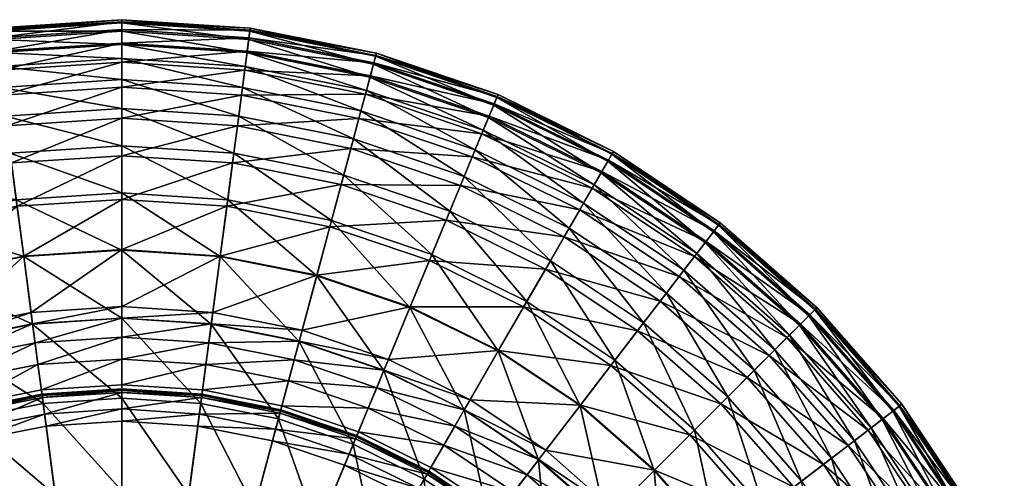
# Model space of a CAD drawing. Header units: centimetres. Extents: x -8.8 to 8.8, y -8.9 to 8.9.
# Tile 56 of 56: x -0.8 to 7.2, y 5.2 to 8.9. Entities that reach past the tile are written whole.
import ezdxf

# ---------------------------------------------------------------- set-up
doc = ezdxf.new("R2010")
doc.units = ezdxf.units.CM
doc.layers.get('0').update_dxf_attribs({"color": 153, "true_color": 0x5890e1})

msp = doc.modelspace()

# ---------------------------------------------------------------- meshes
at = {"color": 31, "true_color": 0xe4b899}
mesh = msp.add_polyface(dxfattribs=at)
corners = [(-0.9848, 8.3601, 25.4711), (-0.954, 8.126, 26.3928), (0, 8.1885, 26.3928), (0, 8.4246, 25.4711), (-1.0073, 8.5306, 24.5776), (0, 8.5966, 24.5776), (-1.0222, 8.6438, 23.7324), (0, 8.7108, 23.7324), (-1.0364, 8.7519, 22.5188), (0, 8.8199, 22.5188), (-1.0453, 8.8192, 21.2748), (0, 8.8877, 21.2748), (-1.0486, 8.8443, 19.985), (0, 8.913, 19.985), (-1.0462, 8.8261, 18.634), (0, 8.8947, 18.634), (-1.038, 8.7636, 17.2066), (0, 8.8316, 17.2066), (-1.0237, 8.6554, 15.6875), (0, 8.7225, 15.6875), (-1.0033, 8.5003, 14.0612), (0, 8.5661, 14.0612), (-0.9766, 8.2974, 12.3124), (0, 8.3614, 12.3124), (-0.9434, 8.0452, 10.426), (0, 8.107, 10.426), (-1.9528, 8.1675, 25.4711), (-1.9973, 8.3336, 24.5776), (-2.0269, 8.444, 23.7324), (-2.0551, 8.5493, 22.5188), (-2.0727, 8.6148, 21.2748), (-2.0792, 8.6393, 19.985), (-2.0745, 8.6216, 18.634), (-2.0582, 8.5606, 17.2066), (-2.0299, 8.4552, 15.6875), (-1.9894, 8.3042, 14.0612), (-1.9365, 8.1064, 12.3124), (-1.8706, 7.8608, 10.426), (-2.9532, 8.0092, 24.5776), (-2.9969, 8.1147, 23.7324), (-3.0387, 8.2154, 22.5188), (-3.0646, 8.2781, 21.2748), (-3.0743, 8.3015, 19.985), (-3.0673, 8.2846, 18.634), (-3.0431, 8.2263, 17.2066), (-3.0014, 8.1254, 15.6875), (-2.9415, 7.981, 14.0612)]
mesh.append_faces([[corners[k] for k in face] for face in [(0, 1, 2), (2, 3, 0), (4, 0, 3), (3, 5, 4), (6, 4, 5), (5, 7, 6), (8, 6, 7), (7, 9, 8), (10, 8, 9), (9, 11, 10), (12, 10, 11), (11, 13, 12), (14, 12, 13), (13, 15, 14), (16, 14, 15), (15, 17, 16), (18, 16, 17), (17, 19, 18), (20, 18, 19), (19, 21, 20), (22, 20, 21), (21, 23, 22), (24, 22, 23), (23, 25, 24), (1, 0, 26), (27, 26, 0), (0, 4, 27), (28, 27, 4), (4, 6, 28), (29, 28, 6), (6, 8, 29), (30, 29, 8), (8, 10, 30), (31, 30, 10), (10, 12, 31), (32, 31, 12), (12, 14, 32), (33, 32, 14), (14, 16, 33), (34, 33, 16), (16, 18, 34), (35, 34, 18), (18, 20, 35), (36, 35, 20), (20, 22, 36), (37, 36, 22), (26, 27, 38), (27, 28, 39), (28, 29, 40), (29, 30, 41), (30, 31, 42), (31, 32, 43), (32, 33, 44), (33, 34, 45), (34, 35, 46)]], dxfattribs={"vtx2": -1, "color": 31})
mesh = msp.add_polyface(dxfattribs=at)
corners = [(2.0269, 8.444, 23.7324), (1.9973, 8.3336, 24.5776), (2.9532, 8.0092, 24.5776), (2.0551, 8.5493, 22.5188), (2.9969, 8.1147, 23.7324), (2.0727, 8.6148, 21.2748), (3.0386, 8.2154, 22.5188), (2.0792, 8.6393, 19.985), (3.0646, 8.2781, 21.2748), (2.0745, 8.6216, 18.634), (3.0743, 8.3015, 19.985), (2.0582, 8.5606, 17.2066), (3.0673, 8.2846, 18.634), (2.0299, 8.4552, 15.6875), (3.0431, 8.2263, 17.2066), (1.9894, 8.3042, 14.0612), (3.0014, 8.1254, 15.6875), (0.9848, 8.3601, 25.4711), (0.954, 8.126, 26.3928), (1.8917, 7.9395, 26.3928), (1.9528, 8.1675, 25.4711), (1.0073, 8.5306, 24.5776), (1.0222, 8.6438, 23.7324), (1.0364, 8.7519, 22.5188), (1.0453, 8.8192, 21.2748), (1.0486, 8.8443, 19.985), (1.0462, 8.8261, 18.634), (1.038, 8.7636, 17.2066), (1.0237, 8.6554, 15.6875), (1.0033, 8.5003, 14.0612), (0.9766, 8.2974, 12.3124), (1.9365, 8.1064, 12.3124), (0.9434, 8.0452, 10.426), (0, 8.4246, 25.4711), (0, 8.1885, 26.3928), (0, 8.5966, 24.5776), (0, 8.7108, 23.7324), (0, 8.8199, 22.5188), (0, 8.8877, 21.2748), (0, 8.913, 19.985), (0, 8.8947, 18.634), (0, 8.8316, 17.2066), (0, 8.7225, 15.6875), (0, 8.5661, 14.0612), (0, 8.3614, 12.3124), (0, 8.107, 10.426)]
mesh.append_faces([[corners[k] for k in face] for face in [(0, 1, 2), (3, 0, 4), (5, 3, 6), (7, 5, 8), (9, 7, 10), (11, 9, 12), (13, 11, 14), (15, 13, 16), (17, 18, 19), (19, 20, 17), (21, 17, 20), (20, 1, 21), (22, 21, 1), (1, 0, 22), (23, 22, 0), (0, 3, 23), (24, 23, 3), (3, 5, 24), (25, 24, 5), (5, 7, 25), (26, 25, 7), (7, 9, 26), (27, 26, 9), (9, 11, 27), (28, 27, 11), (11, 13, 28), (29, 28, 13), (13, 15, 29), (30, 29, 15), (15, 31, 30), (32, 30, 31), (33, 34, 18), (18, 17, 33), (35, 33, 17), (17, 21, 35), (36, 35, 21), (21, 22, 36), (37, 36, 22), (22, 23, 37), (38, 37, 23), (23, 24, 38), (39, 38, 24), (24, 25, 39), (40, 39, 25), (25, 26, 40), (41, 40, 26), (26, 27, 41), (42, 41, 27), (27, 28, 42), (43, 42, 28), (28, 29, 43), (44, 43, 29), (29, 30, 44), (45, 44, 30), (30, 32, 45)]], dxfattribs={"vtx2": -1, "color": 31})
mesh = msp.add_polyface(dxfattribs=at)
corners = [(3.3092, 6.6113, 28.2417), (3.0756, 6.2066, 29.1291), (3.7446, 5.7595, 29.1291), (4.0291, 6.1303, 28.2417), (3.5011, 6.9436, 27.323), (3.6545, 7.2093, 26.3928), (4.2627, 6.4348, 27.323), (3.4612, 6.8745, 8.3864), (3.6138, 7.1387, 10.426), (4.3999, 6.6135, 10.426), (3.2827, 6.5653, 6.1784), (4.2141, 6.3714, 8.3864), (3.9968, 6.0882, 6.1784), (3.0776, 6.21, 3.7867), (2.7969, 5.7239, 29.9652), (2.3539, 6.5624, 29.1291), (2.5328, 6.9942, 28.2417), (2.6797, 7.3488, 27.323), (2.797, 7.6321, 26.3928), (2.8874, 7.8503, 25.4711), (3.7726, 7.4138, 25.4711), (2.9532, 8.0092, 24.5776), (3.8585, 7.5627, 24.5776), (2.9969, 8.1147, 23.7324), (3.9157, 7.6616, 23.7324), (3.0386, 8.2154, 22.5188), (3.9702, 7.7561, 22.5188), (3.0646, 8.2781, 21.2748), (4.0041, 7.8148, 21.2748), (3.0743, 8.3015, 19.985), (4.0168, 7.8367, 19.985), (3.0673, 8.2846, 18.634), (4.0076, 7.8209, 18.634), (3.0431, 8.2263, 17.2066), (3.9761, 7.7662, 17.2066), (3.0014, 8.1254, 15.6875), (3.9215, 7.6717, 15.6875), (2.9415, 7.981, 14.0612), (3.8433, 7.5363, 14.0612), (2.8632, 7.7918, 12.3124), (3.7409, 7.359, 12.3124), (2.7659, 7.5569, 10.426), (2.6491, 7.275, 8.3864), (2.5125, 6.9451, 6.1784), (2.3555, 6.5661, 3.7867), (2.8453, 5.8077, 1.1959), (2.1777, 6.1369, 1.1959), (1.9973, 8.3336, 24.5776), (2.0269, 8.444, 23.7324), (2.0551, 8.5493, 22.5188), (2.0727, 8.6148, 21.2748), (2.0792, 8.6393, 19.985), (2.0745, 8.6216, 18.634), (2.0582, 8.5606, 17.2066), (2.0299, 8.4552, 15.6875), (1.9894, 8.3042, 14.0612)]
mesh.append_faces([[corners[k] for k in face] for face in [(0, 1, 2), (2, 3, 0), (4, 0, 3), (5, 4, 6), (7, 8, 9), (10, 7, 11), (11, 12, 10), (13, 10, 12), (14, 1, 15), (16, 15, 1), (1, 0, 16), (17, 16, 0), (0, 4, 17), (18, 17, 4), (4, 5, 18), (19, 18, 5), (5, 20, 19), (21, 19, 20), (20, 22, 21), (23, 21, 22), (22, 24, 23), (25, 23, 24), (24, 26, 25), (27, 25, 26), (26, 28, 27), (29, 27, 28), (28, 30, 29), (31, 29, 30), (30, 32, 31), (33, 31, 32), (32, 34, 33), (35, 33, 34), (34, 36, 35), (37, 35, 36), (36, 38, 37), (39, 37, 38), (38, 40, 39), (41, 39, 40), (40, 8, 41), (42, 41, 8), (8, 7, 42), (43, 42, 7), (7, 10, 43), (44, 43, 10), (10, 13, 44), (13, 45, 46), (19, 21, 47), (21, 23, 48), (23, 25, 49), (25, 27, 50), (27, 29, 51), (29, 31, 52), (31, 33, 53), (33, 35, 54), (35, 37, 55)]], dxfattribs={"vtx2": -1, "color": 31})
mesh = msp.add_polyface(dxfattribs=at)
corners = [(-0.8029, 6.978, 29.1291), (-0.7302, 6.4255, 29.9652), (0, 6.4734, 29.9652), (0, 7.0307, 29.1291), (-0.8639, 7.4413, 28.2417), (0, 7.498, 28.2417), (-0.914, 7.8219, 27.323), (0, 7.8818, 27.323), (-0.954, 8.126, 26.3928), (0, 8.1885, 26.3928), (-0.9036, 7.7427, 8.3864), (-0.9434, 8.0452, 10.426), (0, 8.107, 10.426), (0, 7.8019, 8.3864), (-0.857, 7.3887, 6.1784), (0, 7.4449, 6.1784), (-0.8034, 6.982, 3.7867), (0, 7.0347, 3.7867), (-0.7428, 6.5214, 1.1959), (0, 6.5701, 1.1959), (0, 6.4753, 0.9669), (-0.7304, 6.4275, 0.9669), (-1.592, 6.8211, 29.1291), (-1.4478, 6.2828, 29.9652), (-1.713, 7.2724, 28.2417), (-1.8123, 7.6432, 27.323), (-1.8917, 7.9395, 26.3928), (-1.9528, 8.1675, 25.4711), (-0.9766, 8.2974, 12.3124), (-1.8706, 7.8608, 10.426), (-1.7917, 7.5661, 8.3864), (-1.6992, 7.2212, 6.1784), (-1.5931, 6.8249, 3.7867), (-1.4728, 6.3762, 1.1959), (-2.354, 6.5624, 29.1291), (-2.5328, 6.9942, 28.2417), (-2.6797, 7.3488, 27.323), (-2.797, 7.6321, 26.3928), (-2.8874, 7.8503, 25.4711), (-1.9894, 8.3042, 14.0612), (-1.9365, 8.1064, 12.3124), (-2.8632, 7.7918, 12.3124), (-2.7659, 7.5569, 10.426), (-2.6491, 7.275, 8.3864), (-2.5125, 6.9451, 6.1784), (-2.3555, 6.5661, 3.7867), (-2.1777, 6.1369, 1.1959)]
mesh.append_faces([[corners[k] for k in face] for face in [(0, 1, 2), (2, 3, 0), (4, 0, 3), (3, 5, 4), (6, 4, 5), (5, 7, 6), (8, 6, 7), (7, 9, 8), (10, 11, 12), (12, 13, 10), (14, 10, 13), (13, 15, 14), (16, 14, 15), (15, 17, 16), (18, 16, 17), (17, 19, 18), (19, 20, 21), (21, 18, 19), (22, 23, 1), (1, 0, 22), (24, 22, 0), (0, 4, 24), (25, 24, 4), (4, 6, 25), (26, 25, 6), (6, 8, 26), (27, 26, 8), (28, 11, 29), (30, 29, 11), (11, 10, 30), (31, 30, 10), (10, 14, 31), (32, 31, 14), (14, 16, 32), (33, 32, 16), (16, 18, 33), (23, 22, 34), (35, 34, 22), (22, 24, 35), (36, 35, 24), (24, 25, 36), (37, 36, 25), (25, 26, 37), (38, 37, 26), (26, 27, 38), (39, 40, 41), (42, 41, 40), (40, 29, 42), (43, 42, 29), (29, 30, 43), (44, 43, 30), (30, 31, 44), (45, 44, 31), (31, 32, 45), (46, 45, 32)]], dxfattribs={"vtx2": -1, "color": 31})
mesh = msp.add_polyface(dxfattribs=at)
corners = [(2.1407, 6.0476, 29.9652), (2.3539, 6.5624, 29.1291), (1.592, 6.8211, 29.1291), (1.713, 7.2725, 28.2417), (2.5328, 6.9942, 28.2417), (1.8123, 7.6432, 27.323), (2.6797, 7.3488, 27.323), (1.8917, 7.9395, 26.3928), (2.797, 7.6321, 26.3928), (1.9528, 8.1675, 25.4711), (2.8874, 7.8503, 25.4711), (1.9973, 8.3336, 24.5776), (1.9365, 8.1064, 12.3124), (1.9894, 8.3042, 14.0612), (2.9415, 7.981, 14.0612), (2.8632, 7.7918, 12.3124), (1.8706, 7.8608, 10.426), (2.7659, 7.5569, 10.426), (1.7917, 7.5661, 8.3864), (2.6491, 7.275, 8.3864), (1.6992, 7.2212, 6.1784), (2.5125, 6.9451, 6.1784), (1.5931, 6.8249, 3.7867), (2.3555, 6.5661, 3.7867), (1.4728, 6.3762, 1.1959), (0.8029, 6.978, 29.1291), (0.7301, 6.4255, 29.9652), (1.4478, 6.2828, 29.9652), (0.8639, 7.4413, 28.2417), (0.914, 7.8219, 27.323), (0.954, 8.126, 26.3928), (0.9434, 8.0452, 10.426), (0.9036, 7.7427, 8.3864), (0.857, 7.3887, 6.1784), (0.8034, 6.982, 3.7867), (0.7428, 6.5214, 1.1959), (0, 7.0307, 29.1291), (0, 6.4734, 29.9652), (0, 7.498, 28.2417), (0, 7.8818, 27.323), (0, 8.1885, 26.3928), (0, 7.8019, 8.3864), (0, 8.107, 10.426), (0, 7.4449, 6.1784), (0, 7.0347, 3.7867), (0, 6.5701, 1.1959), (0, 6.4753, 0.9669)]
mesh.append_faces([[corners[k] for k in face] for face in [(0, 1, 2), (3, 2, 1), (1, 4, 3), (5, 3, 4), (4, 6, 5), (7, 5, 6), (6, 8, 7), (9, 7, 8), (8, 10, 9), (11, 9, 10), (12, 13, 14), (14, 15, 12), (16, 12, 15), (15, 17, 16), (18, 16, 17), (17, 19, 18), (20, 18, 19), (19, 21, 20), (22, 20, 21), (21, 23, 22), (24, 22, 23), (25, 26, 27), (27, 2, 25), (28, 25, 2), (2, 3, 28), (29, 28, 3), (3, 5, 29), (30, 29, 5), (5, 7, 30), (12, 16, 31), (32, 31, 16), (16, 18, 32), (33, 32, 18), (18, 20, 33), (34, 33, 20), (20, 22, 34), (35, 34, 22), (22, 24, 35), (36, 37, 26), (26, 25, 36), (38, 36, 25), (25, 28, 38), (39, 38, 28), (28, 29, 39), (40, 39, 29), (29, 30, 40), (41, 42, 31), (31, 32, 41), (43, 41, 32), (32, 33, 43), (44, 43, 33), (33, 34, 44), (45, 44, 34), (34, 35, 45), (46, 45, 35)]], dxfattribs={"vtx2": -1, "color": 31})
mesh = msp.add_polyface(dxfattribs=at)
corners = [(4.4495, 6.6781, 26.3928), (4.2627, 6.4348, 27.323), (4.9514, 5.8309, 27.323), (5.1683, 6.0478, 26.3928), (4.5932, 6.8655, 25.4711), (5.3352, 6.2147, 25.4711), (4.6979, 7.0019, 24.5776), (5.4568, 6.3363, 24.5776), (4.7674, 7.0925, 23.7324), (5.5376, 6.4171, 23.7324), (4.8338, 7.179, 22.5188), (5.6147, 6.4942, 22.5188), (4.8751, 7.2328, 21.2748), (5.6626, 6.5421, 21.2748), (4.8905, 7.2529, 19.985), (5.6806, 6.56, 19.985), (4.8794, 7.2384, 18.634), (5.6676, 6.5471, 18.634), (4.8409, 7.1883, 17.2066), (5.623, 6.5025, 17.2066), (4.7745, 7.1017, 15.6875), (5.5458, 6.4253, 15.6875), (4.6793, 6.9777, 14.0612), (5.4353, 6.3147, 14.0612), (4.5547, 6.8153, 12.3124), (5.2905, 6.17, 12.3124), (4.3999, 6.6135, 10.426), (5.1106, 5.9901, 10.426), (4.2141, 6.3714, 8.3864), (3.9968, 6.0882, 6.1784), (4.8949, 5.7744, 8.3864), (4.0291, 6.1303, 28.2417), (3.5011, 6.9436, 27.323), (3.6545, 7.2093, 26.3928), (3.7726, 7.4138, 25.4711), (3.8585, 7.5627, 24.5776), (3.9157, 7.6616, 23.7324), (3.9702, 7.7561, 22.5188), (4.0041, 7.8148, 21.2748), (4.0168, 7.8367, 19.985), (4.0076, 7.8209, 18.634), (3.9761, 7.7662, 17.2066), (3.9215, 7.6717, 15.6875), (3.8433, 7.5363, 14.0612), (3.7409, 7.359, 12.3124), (3.6138, 7.1387, 10.426), (3.4612, 6.8745, 8.3864)]
mesh.append_faces([[corners[k] for k in face] for face in [(0, 1, 2), (2, 3, 0), (4, 0, 3), (3, 5, 4), (6, 4, 5), (5, 7, 6), (8, 6, 7), (7, 9, 8), (10, 8, 9), (9, 11, 10), (12, 10, 11), (11, 13, 12), (14, 12, 13), (13, 15, 14), (16, 14, 15), (15, 17, 16), (18, 16, 17), (17, 19, 18), (20, 18, 19), (19, 21, 20), (22, 20, 21), (21, 23, 22), (24, 22, 23), (23, 25, 24), (26, 24, 25), (25, 27, 26), (28, 26, 27), (29, 28, 30), (31, 1, 32), (1, 0, 33), (34, 33, 0), (0, 4, 34), (35, 34, 4), (4, 6, 35), (36, 35, 6), (6, 8, 36), (37, 36, 8), (8, 10, 37), (38, 37, 10), (10, 12, 38), (39, 38, 12), (12, 14, 39), (40, 39, 14), (14, 16, 40), (41, 40, 16), (16, 18, 41), (42, 41, 18), (18, 20, 42), (43, 42, 20), (20, 22, 43), (44, 43, 22), (22, 24, 44), (45, 44, 24), (24, 26, 45), (26, 28, 46)]], dxfattribs={"vtx2": -1, "color": 31})
mesh = msp.add_polyface(dxfattribs=at)
corners = [(0.6549, 5.8541, 0.15), (0.6533, 5.8415, 0.7679), (1.2953, 5.7138, 0.7679), (1.2986, 5.726, 0.15), (0.6334, 5.6907, 0.12), (0.6511, 5.8249, 0.12), (1.291, 5.6977, 0.12), (0, 5.897, 0.15), (0, 5.8843, 0.7679), (0, 5.7322, 0.12), (0, 5.8676, 0.12), (0.6545, 5.8511, 0.1333), (1.2979, 5.7231, 0.1333), (0, 5.894, 0.1333), (0.6532, 5.8414, 0.1233), (1.2953, 5.7137, 0.1233), (0, 5.8842, 0.1233), (2.3539, 6.5624, 29.1291), (2.1407, 6.0476, 29.9652), (2.7969, 5.7239, 29.9652), (2.1777, 6.1369, 1.1959), (2.3555, 6.5661, 3.7867), (3.0776, 6.21, 3.7867), (2.1414, 6.0494, 0.9669), (2.8453, 5.8077, 1.1959), (2.7979, 5.7256, 0.9669), (2.7199, 5.5905, 0.8286), (2.0817, 5.9052, 0.8286), (2.0131, 5.7395, 0.759), (1.4478, 6.2828, 29.9652), (1.2786, 5.6514, 30.7303), (1.8905, 5.4436, 30.7303), (1.592, 6.8211, 29.1291), (1.4728, 6.3762, 1.1959), (1.4483, 6.2847, 0.9669), (1.4079, 6.1339, 0.8286), (1.3615, 5.9607, 0.759), (1.3072, 5.7582, 0.7349), (0.7301, 6.4255, 29.9652), (0.6448, 5.7774, 30.7303), (0.7304, 6.4275, 0.9669), (0.7428, 6.5214, 1.1959), (0.71, 6.2727, 0.8286), (0.6866, 6.0949, 0.759), (0.6593, 5.8871, 0.7349), (0, 6.4734, 29.9652), (0, 5.8197, 30.7303), (0, 6.4753, 0.9669), (0, 6.3193, 0.8286), (0, 6.1399, 0.759), (0, 5.9303, 0.7349)]
mesh.append_faces([[corners[k] for k in face] for face in [(0, 1, 2), (2, 3, 0), (4, 5, 6), (7, 8, 1), (1, 0, 7), (9, 10, 5), (5, 4, 9), (11, 0, 3), (3, 12, 11), (13, 7, 0), (0, 11, 13), (14, 11, 12), (12, 15, 14), (5, 14, 15), (15, 6, 5), (16, 13, 11), (11, 14, 16), (10, 16, 14), (14, 5, 10), (17, 18, 19), (20, 21, 22), (23, 20, 24), (25, 26, 27), (27, 23, 25), (28, 27, 26), (29, 30, 31), (31, 18, 29), (32, 29, 18), (21, 20, 33), (20, 23, 34), (34, 33, 20), (23, 27, 35), (35, 34, 23), (27, 28, 36), (36, 35, 27), (37, 36, 28), (38, 39, 30), (30, 29, 38), (33, 34, 40), (40, 41, 33), (34, 35, 42), (42, 40, 34), (35, 36, 43), (43, 42, 35), (36, 37, 44), (44, 43, 36), (45, 46, 39), (39, 38, 45), (41, 40, 47), (40, 42, 48), (48, 47, 40), (42, 43, 49), (49, 48, 42), (43, 44, 50), (50, 49, 43)]], dxfattribs={"vtx2": -1, "color": 31})
mesh = msp.add_polyface(dxfattribs=at)
corners = [(-0.6549, 5.8541, 0.15), (-0.6533, 5.8415, 0.7679), (0, 5.8843, 0.7679), (0, 5.897, 0.15), (-0.6334, 5.6907, 0.12), (-0.6511, 5.8249, 0.12), (0, 5.8676, 0.12), (0, 5.7322, 0.12), (-0.6205, 5.5927, 0.2204), (0, 5.6334, 0.2204), (-1.2986, 5.726, 0.15), (-1.2953, 5.7138, 0.7679), (-1.256, 5.5669, 0.12), (-1.291, 5.6977, 0.12), (-1.2304, 5.4714, 0.2204), (-0.6545, 5.8511, 0.1333), (0, 5.894, 0.1333), (-1.2979, 5.7231, 0.1333), (-0.6533, 5.8414, 0.1233), (0, 5.8842, 0.1233), (-1.2953, 5.7137, 0.1233), (-0.5461, 5.0274, 31.4044), (-0.4331, 4.1689, 31.9676), (0, 4.1973, 31.9676), (0, 5.0631, 31.4044), (-0.6448, 5.7774, 30.7303), (0, 5.8197, 30.7303), (-0.7302, 6.4255, 29.9652), (0, 6.4734, 29.9652), (0, 6.4753, 0.9669), (0, 6.3193, 0.8286), (-0.71, 6.2727, 0.8286), (-0.7304, 6.4275, 0.9669), (0, 6.1399, 0.759), (-0.6866, 6.0949, 0.759), (0, 5.9303, 0.7349), (-0.6593, 5.8871, 0.7349), (0, 0.8795, 0.7349), (-1.0828, 4.9206, 31.4044), (-0.8587, 4.0843, 31.9676), (-1.2786, 5.6514, 30.7303), (-1.4478, 6.2828, 29.9652), (-0.7428, 6.5214, 1.1959), (-1.4483, 6.2847, 0.9669), (-1.4728, 6.3762, 1.1959), (-1.4079, 6.1339, 0.8286), (-1.3615, 5.9607, 0.759), (-1.3072, 5.7582, 0.7349), (-1.601, 4.7447, 31.4044), (-1.2697, 3.9448, 31.9676), (-1.8905, 5.4436, 30.7303)]
mesh.append_faces([[corners[k] for k in face] for face in [(35, 37, 36), (36, 37, 47)]], dxfattribs={"color": 31})
mesh.append_faces([[corners[k] for k in face] for face in [(0, 1, 2), (2, 3, 0), (4, 5, 6), (6, 7, 4), (8, 4, 7), (7, 9, 8), (10, 11, 1), (1, 0, 10), (12, 13, 5), (5, 4, 12), (14, 12, 4), (4, 8, 14), (15, 0, 3), (3, 16, 15), (17, 10, 0), (0, 15, 17), (18, 15, 16), (16, 19, 18), (5, 18, 19), (19, 6, 5), (20, 17, 15), (15, 18, 20), (13, 20, 18), (18, 5, 13), (21, 22, 23), (23, 24, 21), (25, 21, 24), (24, 26, 25), (27, 25, 26), (26, 28, 27), (29, 30, 31), (31, 32, 29), (30, 33, 34), (34, 31, 30), (33, 35, 36), (36, 34, 33), (38, 39, 22), (22, 21, 38), (40, 38, 21), (21, 25, 40), (41, 40, 25), (25, 27, 41), (42, 32, 43), (43, 44, 42), (32, 31, 45), (45, 43, 32), (31, 34, 46), (46, 45, 31), (34, 36, 47), (47, 46, 34), (48, 49, 39), (39, 38, 48), (38, 40, 50)]], dxfattribs={"vtx2": -1, "color": 31})
mesh = msp.add_polyface(dxfattribs=at)
corners = [(7.0483, 4.6656, 15.0116), (7.2118, 4.6638, 14.9489), (7.0008, 4.6814, 13.3171), (6.8322, 4.6709, 13.3579), (6.8163, 4.6695, 11.7967), (5.5553, 5.1422, 27.323), (5.2508, 4.9086, 28.2417), (5.7318, 4.1887, 28.2417), (5.7986, 5.3289, 26.3928), (6.0642, 4.3806, 27.323), (6.3298, 4.534, 26.3928), (5.986, 5.4727, 25.4711), (6.5343, 4.6521, 25.4711), (6.1224, 5.5774, 24.5776), (6.6832, 4.738, 24.5776), (6.213, 5.6469, 23.7324), (6.7821, 4.7951, 23.7324), (6.2995, 5.7133, 22.5188), (6.8766, 4.8497, 22.5188), (6.3533, 5.7546, 21.2748), (6.9353, 4.8836, 21.2748), (6.3734, 5.77, 19.985), (6.9572, 4.8963, 19.985), (6.3589, 5.7589, 18.634), (6.9414, 4.8871, 18.634), (6.3088, 5.7204, 17.2066), (6.8867, 4.8555, 17.2066), (6.2222, 5.654, 15.6875), (6.7922, 4.801, 15.6875), (6.0982, 5.5588, 14.0612), (6.6568, 4.7228, 14.0612), (5.9358, 5.4342, 12.3124), (6.4795, 4.6204, 12.3124), (5.734, 5.2793, 10.426), (6.2592, 4.4933, 10.426), (5.4919, 5.0936, 8.3864), (5.2087, 4.8762, 6.1784), (5.995, 4.3407, 8.3864), (5.1683, 6.0478, 26.3928), (5.3352, 6.2147, 25.4711), (5.4568, 6.3363, 24.5776), (5.5376, 6.4171, 23.7324), (5.6147, 6.4942, 22.5188), (5.6626, 6.5421, 21.2748), (5.6806, 6.56, 19.985), (5.6676, 6.5471, 18.634), (5.623, 6.5025, 17.2066), (5.5458, 6.4253, 15.6875), (5.4353, 6.3147, 14.0612), (5.2905, 6.17, 12.3124), (5.1106, 5.9901, 10.426)]
mesh.append_faces([[corners[k] for k in face] for face in [(0, 1, 2), (2, 3, 0), (3, 2, 4), (5, 6, 7), (8, 5, 9), (9, 10, 8), (11, 8, 10), (10, 12, 11), (13, 11, 12), (12, 14, 13), (15, 13, 14), (14, 16, 15), (17, 15, 16), (16, 18, 17), (19, 17, 18), (18, 20, 19), (21, 19, 20), (20, 22, 21), (23, 21, 22), (22, 24, 23), (25, 23, 24), (24, 26, 25), (27, 25, 26), (26, 28, 27), (29, 27, 28), (28, 30, 29), (31, 29, 30), (30, 32, 31), (33, 31, 32), (32, 34, 33), (35, 33, 34), (36, 35, 37), (5, 8, 38), (8, 11, 39), (40, 39, 11), (11, 13, 40), (41, 40, 13), (13, 15, 41), (42, 41, 15), (15, 17, 42), (43, 42, 17), (17, 19, 43), (44, 43, 19), (19, 21, 44), (45, 44, 21), (21, 23, 45), (46, 45, 23), (23, 25, 46), (47, 46, 25), (25, 27, 47), (48, 47, 27), (27, 29, 48), (49, 48, 29), (29, 31, 49), (31, 33, 50)]], dxfattribs={"vtx2": -1, "color": 31})
mesh = msp.add_polyface(dxfattribs=at)
corners = [(3.9706, 3.9262, 0.7679), (3.9807, 3.934, 0.15), (3.5479, 4.4274, 0.15), (3.5458, 4.4253, 0.1333), (3.9783, 3.9321, 0.1333), (3.5389, 4.4184, 0.1233), (3.9705, 3.9262, 0.1233), (3.9574, 3.9161, 0.12), (3.5271, 4.4066, 0.12), (4.88, 4.6241, 29.1291), (4.4379, 4.2848, 29.9652), (4.8444, 3.6764, 29.9652), (5.3271, 3.9551, 29.1291), (5.2508, 4.9086, 28.2417), (5.7318, 4.1887, 28.2417), (4.8832, 4.6265, 3.7867), (5.2087, 4.8762, 6.1784), (5.6858, 4.1622, 6.1784), (5.3305, 3.9571, 3.7867), (4.5147, 4.3437, 1.1959), (4.4395, 4.286, 0.9669), (4.9282, 3.7248, 1.1959), (3.9555, 4.835, 29.9652), (3.4932, 4.3727, 30.7303), (3.9193, 3.8869, 30.7303), (4.3495, 5.229, 29.1291), (4.68, 5.5595, 28.2417), (4.9514, 5.8309, 27.323), (5.5553, 5.1422, 27.323), (5.1683, 6.0478, 26.3928), (5.3352, 6.2147, 25.4711), (5.7986, 5.3289, 26.3928), (5.1106, 5.9901, 10.426), (5.2905, 6.17, 12.3124), (5.9358, 5.4342, 12.3124), (4.8949, 5.7744, 8.3864), (5.734, 5.2793, 10.426), (5.4919, 5.0936, 8.3864), (4.6424, 5.5219, 6.1784), (4.3524, 5.2319, 3.7867), (4.0239, 4.9034, 1.1959), (3.9569, 4.8364, 0.9669), (4.3157, 4.191, 0.8286), (3.8465, 4.726, 0.8286), (4.1734, 4.0818, 0.759), (3.7197, 4.5992, 0.759), (4.0071, 3.9542, 0.7349), (3.5715, 4.4509, 0.7349), (3.7446, 5.7595, 29.1291), (3.4053, 5.3174, 29.9652), (4.0291, 6.1303, 28.2417), (4.2627, 6.4348, 27.323), (4.2141, 6.3714, 8.3864), (3.9968, 6.0882, 6.1784), (3.747, 5.7627, 3.7867), (3.4642, 5.3942, 1.1959), (3.4065, 5.319, 0.9669), (3.3115, 5.1951, 0.8286)]
mesh.append_faces([[corners[k] for k in face] for face in [(0, 1, 2), (3, 2, 1), (1, 4, 3), (5, 3, 4), (4, 6, 5), (6, 7, 8), (9, 10, 11), (11, 12, 9), (13, 9, 12), (12, 14, 13), (15, 16, 17), (17, 18, 15), (19, 15, 18), (20, 19, 21), (22, 23, 24), (24, 10, 22), (25, 22, 10), (10, 9, 25), (26, 25, 9), (9, 13, 26), (27, 26, 13), (13, 28, 27), (29, 27, 28), (30, 29, 31), (32, 33, 34), (35, 32, 36), (36, 37, 35), (38, 35, 37), (37, 16, 38), (39, 38, 16), (16, 15, 39), (40, 39, 15), (15, 19, 40), (19, 20, 41), (41, 40, 19), (20, 42, 43), (43, 41, 20), (42, 44, 45), (45, 43, 42), (44, 46, 47), (47, 45, 44), (48, 49, 22), (22, 25, 48), (50, 48, 25), (25, 26, 50), (51, 50, 26), (26, 27, 51), (32, 35, 52), (35, 38, 53), (54, 53, 38), (38, 39, 54), (55, 54, 39), (39, 40, 55), (40, 41, 56), (41, 43, 57)]], dxfattribs={"vtx2": -1, "color": 31})
mesh = msp.add_polyface(dxfattribs=at)
corners = [(3.5479, 4.4274, 0.15), (3.539, 4.4184, 0.7679), (3.9706, 3.9262, 0.7679), (3.4314, 4.3109, 0.12), (3.5271, 4.4066, 0.12), (3.9574, 3.9161, 0.12), (3.3615, 4.241, 0.2204), (3.8499, 3.8336, 0.12), (3.0545, 4.8602, 0.15), (3.0468, 4.8501, 0.7679), (2.9542, 4.7294, 0.12), (3.0366, 4.8368, 0.12), (2.894, 4.651, 0.2204), (2.5088, 5.2248, 0.15), (2.5024, 5.2138, 0.7679), (2.4264, 5.0821, 0.12), (2.4941, 5.1993, 0.12), (2.3769, 4.9965, 0.2204), (3.0527, 4.8578, 0.1333), (3.5458, 4.4253, 0.1333), (2.5073, 5.2222, 0.1333), (3.5389, 4.4184, 0.1233), (3.9705, 3.9262, 0.1233), (3.0467, 4.85, 0.1233), (2.5024, 5.2137, 0.1233), (3.0074, 4.7988, 30.7303), (2.5468, 4.1986, 31.4044), (2.9583, 3.8378, 31.4044), (3.4932, 4.3727, 30.7303), (3.4053, 5.3174, 29.9652), (3.9555, 4.835, 29.9652), (3.4065, 5.319, 0.9669), (3.4642, 5.3942, 1.1959), (4.0239, 4.9034, 1.1959), (3.3115, 5.1951, 0.8286), (3.9569, 4.8364, 0.9669), (3.8465, 4.726, 0.8286), (3.7197, 4.5992, 0.759), (3.2023, 5.0528, 0.759), (3.5715, 4.4509, 0.7349), (3.0747, 4.8866, 0.7349), (2.4701, 5.1578, 30.7303), (2.7969, 5.7239, 29.9652), (3.0756, 6.2066, 29.1291), (3.7446, 5.7595, 29.1291), (3.9968, 6.0882, 6.1784), (3.747, 5.7627, 3.7867), (3.0776, 6.21, 3.7867), (2.8453, 5.8077, 1.1959), (2.7979, 5.7256, 0.9669), (2.7199, 5.5905, 0.8286), (2.6302, 5.4351, 0.759), (2.5254, 5.2536, 0.7349), (2.1414, 6.0494, 0.9669)]
mesh.append_faces([[corners[k] for k in face] for face in [(0, 1, 2), (3, 4, 5), (6, 3, 7), (8, 9, 1), (1, 0, 8), (10, 11, 4), (4, 3, 10), (12, 10, 3), (3, 6, 12), (13, 14, 9), (9, 8, 13), (15, 16, 11), (11, 10, 15), (17, 15, 10), (10, 12, 17), (18, 8, 0), (0, 19, 18), (20, 13, 8), (8, 18, 20), (4, 21, 22), (23, 18, 19), (19, 21, 23), (11, 23, 21), (21, 4, 11), (24, 20, 18), (18, 23, 24), (16, 24, 23), (23, 11, 16), (25, 26, 27), (27, 28, 25), (29, 25, 28), (28, 30, 29), (31, 32, 33), (34, 31, 35), (36, 37, 38), (38, 34, 36), (37, 39, 40), (40, 38, 37), (26, 25, 41), (42, 41, 25), (25, 29, 42), (43, 42, 29), (29, 44, 43), (45, 46, 47), (48, 47, 46), (46, 32, 48), (32, 31, 49), (49, 48, 32), (31, 34, 50), (50, 49, 31), (34, 38, 51), (51, 50, 34), (38, 40, 52), (52, 51, 38), (48, 49, 53)]], dxfattribs={"vtx2": -1, "color": 31})
mesh = msp.add_polyface(dxfattribs=at)
corners = [(1.9201, 5.5151, 0.15), (1.9153, 5.5034, 0.7679), (2.5024, 5.2138, 0.7679), (2.5088, 5.2248, 0.15), (1.8571, 5.3628, 0.12), (1.9089, 5.4879, 0.12), (2.4941, 5.1993, 0.12), (2.4264, 5.0821, 0.12), (1.8192, 5.2715, 0.2204), (2.3769, 4.9965, 0.2204), (1.2986, 5.726, 0.15), (1.2953, 5.7138, 0.7679), (1.256, 5.5669, 0.12), (1.291, 5.6977, 0.12), (1.2304, 5.4714, 0.2204), (0.6334, 5.6907, 0.12), (0.6205, 5.5927, 0.2204), (0, 5.6334, 0.2204), (0, 5.7322, 0.12), (1.919, 5.5123, 0.1333), (2.5073, 5.2222, 0.1333), (1.2979, 5.7231, 0.1333), (1.9152, 5.5033, 0.1233), (2.5024, 5.2137, 0.1233), (1.2953, 5.7137, 0.1233), (2.0198, 3.5117, 31.9676), (2.5468, 4.1986, 31.4044), (2.0918, 4.5026, 31.4044), (2.4701, 5.1578, 30.7303), (1.601, 4.7447, 31.4044), (1.2697, 3.9448, 31.9676), (1.6589, 3.7528, 31.9676), (1.8905, 5.4436, 30.7303), (2.1407, 6.0476, 29.9652), (2.7969, 5.7239, 29.9652), (2.7199, 5.5905, 0.8286), (2.6302, 5.4351, 0.759), (2.0131, 5.7395, 0.759), (2.5254, 5.2536, 0.7349), (1.9329, 5.5458, 0.7349), (1.0828, 4.9206, 31.4044), (0.8587, 4.0843, 31.9676), (1.2786, 5.6514, 30.7303), (1.3072, 5.7582, 0.7349), (0.5461, 5.0274, 31.4044), (0.4331, 4.1689, 31.9676), (0.6448, 5.7774, 30.7303), (0, 0.8795, 0.7349), (0.6593, 5.8871, 0.7349), (0, 5.0631, 31.4044), (0, 4.1973, 31.9676), (0, 5.8197, 30.7303), (0, 5.9303, 0.7349)]
mesh.append_faces([[corners[k] for k in face] for face in [(43, 47, 48), (48, 47, 52)]], dxfattribs={"color": 31})
mesh.append_faces([[corners[k] for k in face] for face in [(0, 1, 2), (2, 3, 0), (4, 5, 6), (6, 7, 4), (8, 4, 7), (7, 9, 8), (10, 11, 1), (1, 0, 10), (12, 13, 5), (5, 4, 12), (14, 12, 4), (4, 8, 14), (13, 12, 15), (16, 15, 12), (12, 14, 16), (17, 18, 15), (15, 16, 17), (19, 0, 3), (3, 20, 19), (21, 10, 0), (0, 19, 21), (22, 19, 20), (20, 23, 22), (5, 22, 23), (23, 6, 5), (24, 21, 19), (19, 22, 24), (13, 24, 22), (22, 5, 13), (25, 26, 27), (28, 27, 26), (29, 30, 31), (31, 27, 29), (32, 29, 27), (27, 28, 32), (33, 32, 28), (28, 34, 33), (35, 36, 37), (36, 38, 39), (39, 37, 36), (40, 41, 30), (30, 29, 40), (42, 40, 29), (29, 32, 42), (37, 39, 43), (44, 45, 41), (41, 40, 44), (46, 44, 40), (40, 42, 46), (49, 50, 45), (45, 44, 49), (51, 49, 44), (44, 46, 51)]], dxfattribs={"vtx2": -1, "color": 31})
mesh = msp.add_polyface(dxfattribs=at)
corners = [(0, 5.6334, 0.2204), (0, 0.8795, 0.2204), (-0.6205, 5.5927, 0.2204), (-1.2304, 5.4714, 0.2204), (-1.8192, 5.2715, 0.2204), (-2.3769, 4.9965, 0.2204), (-2.894, 4.651, 0.2204), (-3.3615, 4.241, 0.2204), (-3.7715, 3.7735, 0.2204), (-4.117, 3.2564, 0.2204), (-2.5195, 2.5861, 0.128), (-2.5962, 2.5861, 0.0733), (-2.6054, 2.656, 0.0733), (-2.5313, 2.6758, 0.128), (-2.6324, 2.7211, 0.0733), (-2.5659, 2.7594, 0.128), (-2.6753, 2.777, 0.0733), (-2.621, 2.8312, 0.128), (-2.7312, 2.8199, 0.0733), (-2.6814, 2.5861, 0.033), (-2.6877, 2.6339, 0.033), (-2.7062, 2.6785, 0.033), (-2.5313, 2.6758, 0.1762), (-2.5195, 2.5861, 0.1762), (-2.5659, 2.7594, 0.1762), (-2.621, 2.8312, 0.1762), (-2.6928, 2.8863, 0.128), (-2.6928, 2.8863, 0.1762), (0, 2.1119, 32.6821), (0, 3.2157, 32.4002), (-0.3049, 3.1957, 32.4002), (-0.4331, 4.1689, 31.9676), (0, 4.1973, 31.9676), (-0.1609, 2.1014, 32.6821), (-0.6047, 3.1361, 32.4002), (-0.8587, 4.0843, 31.9676), (-0.319, 2.0699, 32.6821), (-0.894, 3.0379, 32.4002), (-1.2697, 3.9448, 31.9676), (-1.3072, 5.7582, 0.7349), (0, 0.8795, 0.7349), (-1.9329, 5.5458, 0.7349), (-0.4716, 2.0181, 32.6821), (-1.1681, 2.9027, 32.4002), (-1.6589, 3.7528, 31.9676), (-2.0918, 4.5026, 31.4044), (-2.5254, 5.2536, 0.7349), (-2.0198, 3.5117, 31.9676), (-1.4222, 2.7329, 32.4002), (-2.5469, 4.1986, 31.4044), (-3.0747, 4.8866, 0.7349), (-2.3461, 3.2255, 31.9676), (-1.652, 2.5314, 32.4002), (-2.9583, 3.8378, 31.4044), (-3.5715, 4.451, 0.7349), (-2.6322, 2.8992, 31.9676), (-1.8535, 2.3017, 32.4002), (-4.0071, 3.9542, 0.7349), (-2.8733, 2.5384, 31.9676)]
mesh.append_faces([[corners[k] for k in face] for face in [(0, 1, 2), (2, 1, 3), (3, 1, 4), (4, 1, 5), (5, 1, 6), (6, 1, 7), (7, 1, 8), (8, 1, 9), (39, 40, 41), (41, 40, 46), (46, 40, 50), (50, 40, 54), (54, 40, 57)]], dxfattribs={"color": 31})
mesh.append_faces([[corners[k] for k in face] for face in [(10, 11, 12), (12, 13, 10), (13, 12, 14), (14, 15, 13), (15, 14, 16), (16, 17, 15), (17, 16, 18), (11, 19, 20), (20, 12, 11), (12, 20, 21), (21, 14, 12), (10, 13, 22), (22, 23, 10), (13, 15, 24), (24, 22, 13), (15, 17, 25), (25, 24, 15), (17, 26, 27), (27, 25, 17), (28, 29, 30), (31, 30, 29), (29, 32, 31), (33, 30, 34), (35, 34, 30), (30, 31, 35), (36, 34, 37), (38, 37, 34), (34, 35, 38), (42, 37, 43), (44, 43, 37), (37, 38, 44), (45, 44, 38), (47, 48, 43), (43, 44, 47), (49, 47, 44), (51, 52, 48), (48, 47, 51), (53, 51, 47), (47, 49, 53), (55, 56, 52), (52, 51, 55), (56, 55, 58)]], dxfattribs={"vtx2": -1, "color": 31})
mesh = msp.add_polyface(dxfattribs=at)
corners = [(4.117, 3.2564, 0.2204), (0, 0.8795, 0.2204), (3.7715, 3.7735, 0.2204), (3.3615, 4.241, 0.2204), (2.894, 4.651, 0.2204), (2.3769, 4.9965, 0.2204), (1.8192, 5.2715, 0.2204), (1.2304, 5.4714, 0.2204), (0.6205, 5.5927, 0.2204), (0, 5.6334, 0.2204), (2.6558, 2.768, 0.0733), (2.6015, 2.8222, 0.128), (2.6733, 2.8773, 0.128), (2.6129, 2.7121, 0.0733), (2.5465, 2.7504, 0.128), (2.5859, 2.647, 0.0733), (2.5118, 2.6668, 0.128), (2.5767, 2.5771, 0.0733), (2.5, 2.5771, 0.128), (2.6619, 2.5771, 0.033), (2.6682, 2.5293, 0.033), (2.6867, 2.6695, 0.033), (2.6682, 2.6249, 0.033), (2.6015, 2.8222, 0.1762), (2.6733, 2.8773, 0.1762), (2.5465, 2.7504, 0.1762), (2.5118, 2.6668, 0.1762), (2.5, 2.5771, 0.1762), (2.346, 3.2255, 31.9676), (1.652, 2.5315, 32.4002), (1.8535, 2.3017, 32.4002), (2.6322, 2.8993, 31.9676), (2.9583, 3.8378, 31.4044), (4.0071, 3.9542, 0.7349), (0, 0.8795, 0.7349), (3.5715, 4.4509, 0.7349), (2.0198, 3.5117, 31.9676), (1.4222, 2.7329, 32.4002), (2.5468, 4.1986, 31.4044), (3.0747, 4.8866, 0.7349), (1.6589, 3.7528, 31.9676), (1.1681, 2.9027, 32.4002), (2.0918, 4.5026, 31.4044), (2.5254, 5.2536, 0.7349), (0.6162, 1.9468, 32.6821), (0.894, 3.0379, 32.4002), (1.2697, 3.9448, 31.9676), (1.9329, 5.5458, 0.7349), (0.4716, 2.0181, 32.6821), (0.6047, 3.1361, 32.4002), (0.8587, 4.0843, 31.9676), (1.3072, 5.7582, 0.7349), (0.319, 2.0699, 32.6821), (0.3049, 3.1957, 32.4002), (0.4331, 4.1689, 31.9676), (0.1609, 2.1014, 32.6821), (0, 3.2157, 32.4002), (0, 4.1973, 31.9676)]
mesh.append_faces([[corners[k] for k in face] for face in [(0, 1, 2), (2, 1, 3), (3, 1, 4), (4, 1, 5), (5, 1, 6), (6, 1, 7), (7, 1, 8), (8, 1, 9), (33, 34, 35), (35, 34, 39), (39, 34, 43), (43, 34, 47), (47, 34, 51)]], dxfattribs={"color": 31})
mesh.append_faces([[corners[k] for k in face] for face in [(10, 11, 12), (11, 10, 13), (13, 14, 11), (14, 13, 15), (15, 16, 14), (16, 15, 17), (17, 18, 16), (17, 19, 20), (21, 13, 10), (22, 15, 13), (15, 22, 19), (19, 17, 15), (12, 11, 23), (23, 24, 12), (11, 14, 25), (25, 23, 11), (14, 16, 26), (26, 25, 14), (16, 18, 27), (27, 26, 16), (28, 29, 30), (30, 31, 28), (32, 28, 31), (36, 37, 29), (29, 28, 36), (38, 36, 28), (28, 32, 38), (40, 41, 37), (37, 36, 40), (42, 40, 36), (44, 41, 45), (46, 45, 41), (41, 40, 46), (48, 45, 49), (50, 49, 45), (45, 46, 50), (52, 49, 53), (54, 53, 49), (49, 50, 54), (55, 53, 56), (57, 56, 53), (53, 54, 57)]], dxfattribs={"vtx2": -1, "color": 31})

doc.saveas('drawing.dxf')
